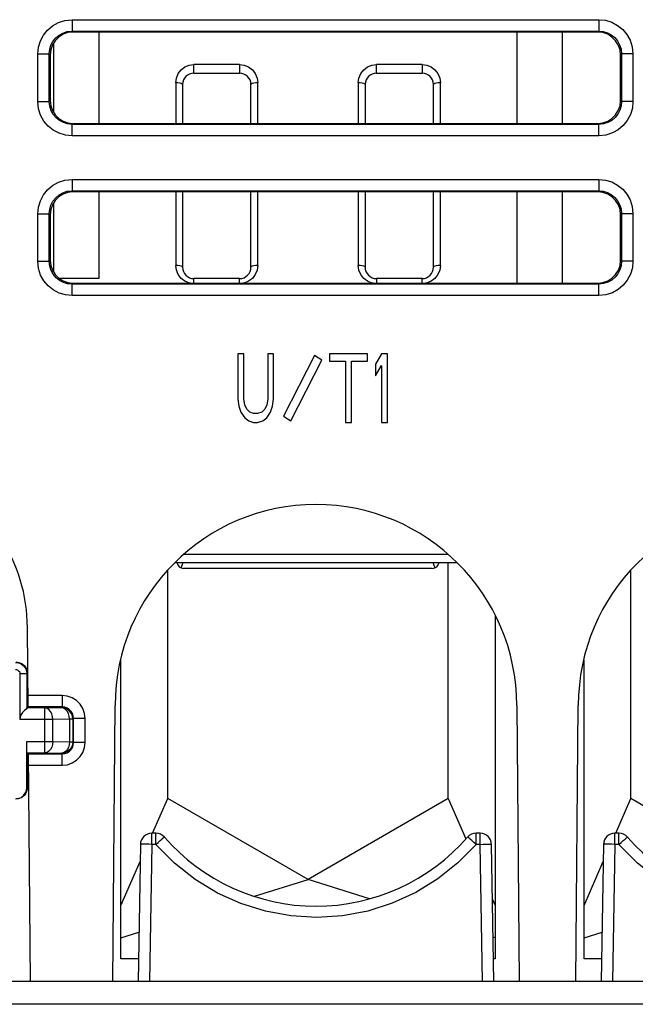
# Model space of a CAD drawing. Extents: x 28 to 410, y 32 to 287.
# Tile 11 of 78: x 98 to 105, y 74 to 85. Entities that reach past the tile are written whole.
import ezdxf

# ---------------------------------------------------------------- set-up
doc = ezdxf.new("R2010")
doc.units = 0
doc.header["$LTSCALE"] = 23.1
doc.layers.add('ALL_FEATURES', color=7, linetype='CONTINUOUS')

msp = doc.modelspace()

# ---------------------------------------------------------------- linework, layer by layer
at = {"layer": 'ALL_FEATURES', "color": 9, "linetype": 'CONTINUOUS'}
for p, q in [((98.499, 85.04), (98.499, 84.915)), ((98.499, 85.04), (104.271, 85.04)), ((104.271, 85.04), (104.271, 84.915)), ((98.499, 84.915), (104.271, 84.915)), ((98.499, 84.915), (98.509, 84.904)), ((104.271, 84.915), (104.26, 84.904)), ((98.124, 84.143), (98.124, 84.665)), ((98.124, 84.665), (98.249, 84.665)), ((98.249, 84.143), (98.249, 84.665)), ((98.249, 84.665), (98.259, 84.654)), ((104.521, 84.665), (104.51, 84.654)), ((104.521, 84.665), (104.521, 84.143)), ((104.646, 84.665), (104.521, 84.665)), ((104.646, 84.665), (104.646, 84.143)), ((99.835, 84.454), (99.835, 84.548)), ((100.335, 84.548), (99.835, 84.548)), ((100.335, 84.548), (100.335, 84.454)), ((101.835, 84.454), (101.835, 84.548)), ((102.335, 84.548), (101.835, 84.548)), ((102.335, 84.548), (102.335, 84.454)), ((99.635, 84.348), (99.635, 83.904)), ((100.535, 83.904), (100.535, 84.349)), ((101.635, 84.348), (101.635, 83.904)), ((102.535, 83.904), (102.535, 84.349)), ((100.463, 84.335), (100.46, 84.329)), ((102.463, 84.335), (102.46, 84.329)), ((98.124, 84.143), (98.249, 84.143)), ((98.249, 84.143), (98.259, 84.154)), ((104.521, 84.143), (104.51, 84.154)), ((104.646, 84.143), (104.521, 84.143)), ((98.499, 83.893), (98.509, 83.904)), ((98.499, 83.768), (98.499, 83.893)), ((104.271, 83.893), (98.499, 83.893)), ((104.271, 83.893), (104.26, 83.904)), ((104.271, 83.768), (104.271, 83.893)), ((104.271, 83.768), (98.499, 83.768)), ((98.499, 83.29), (98.499, 83.165)), ((98.499, 83.29), (104.271, 83.29)), ((104.271, 83.29), (104.271, 83.165)), ((98.499, 83.165), (104.271, 83.165)), ((98.499, 83.165), (98.509, 83.155)), ((104.271, 83.165), (104.26, 83.155)), ((99.635, 83.155), (99.635, 82.348)), ((100.535, 82.348), (100.535, 83.155)), ((101.635, 83.155), (101.635, 82.348)), ((102.535, 82.348), (102.535, 83.155)), ((98.124, 82.393), (98.124, 82.915)), ((98.124, 82.915), (98.249, 82.915)), ((98.249, 82.393), (98.249, 82.915)), ((98.249, 82.915), (98.259, 82.905)), ((104.521, 82.915), (104.51, 82.905)), ((104.521, 82.915), (104.521, 82.393)), ((104.646, 82.915), (104.521, 82.915)), ((104.646, 82.915), (104.646, 82.393)), ((98.124, 82.393), (98.249, 82.393)), ((98.249, 82.393), (98.259, 82.403)), ((104.521, 82.393), (104.51, 82.403)), ((104.646, 82.393), (104.521, 82.393)), ((99.835, 82.153), (99.835, 82.204)), ((100.335, 82.153), (100.335, 82.204)), ((101.835, 82.204), (101.835, 82.153)), ((102.335, 82.153), (102.335, 82.204)), ((98.499, 82.143), (98.509, 82.153)), ((98.499, 82.018), (98.499, 82.143)), ((104.271, 82.143), (98.499, 82.143)), ((104.271, 82.143), (104.261, 82.153)), ((104.271, 82.018), (104.271, 82.143)), ((104.271, 82.018), (98.499, 82.018)), ((102.617, 79.181), (99.727, 79.181)), ((98.005, 77.874), (98.01, 77.879)), ((98.005, 77.874), (97.928, 77.874)), ((98.391, 77.636), (98.016, 77.636)), ((98.391, 77.636), (98.391, 77.511)), ((98.202, 77.5), (98.005, 77.5)), ((98.391, 77.511), (98.017, 77.511)), ((98.384, 77.503), (98.202, 77.5)), ((98.202, 77.008), (98.202, 77.5)), ((98.391, 77.511), (98.384, 77.503)), ((98.29, 77.375), (97.928, 77.375)), ((98.471, 77.378), (98.29, 77.375)), ((98.29, 77.133), (98.29, 77.375)), ((98.471, 77.378), (98.471, 77.13)), ((98.508, 77.378), (98.471, 77.378)), ((98.516, 77.386), (98.508, 77.378)), ((98.508, 77.378), (98.508, 77.13)), ((98.516, 77.122), (98.516, 77.386)), ((98.641, 77.386), (98.516, 77.386)), ((98.641, 77.122), (98.641, 77.386)), ((98.003, 77.133), (98.29, 77.133)), ((98.29, 77.133), (98.471, 77.13)), ((98.471, 77.13), (98.508, 77.13)), ((98.508, 77.13), (98.516, 77.122)), ((98.641, 77.122), (98.516, 77.122)), ((98.005, 77.008), (98.202, 77.008)), ((98.022, 76.997), (98.391, 76.997)), ((98.202, 77.008), (98.384, 77.005)), ((98.384, 77.005), (98.391, 76.997)), ((98.391, 76.872), (98.391, 76.997)), ((98.023, 76.872), (98.391, 76.872)), ((98.003, 76.629), (98.01, 76.629)), ((99.373, 76.006), (99.373, 76.129)), ((99.417, 76.006), (99.417, 76.129)), ((102.927, 76.006), (102.927, 76.129)), ((102.971, 76.006), (102.971, 76.129)), ((104.448, 76.006), (104.448, 76.129)), ((104.492, 76.006), (104.492, 76.129)), ((99.373, 76.006), (99.347, 74.504)), ((99.417, 76.006), (99.373, 76.006)), ((102.971, 76.006), (102.927, 76.006)), ((102.997, 74.504), (102.971, 76.006)), ((104.448, 76.006), (104.422, 74.504)), ((104.492, 76.006), (104.448, 76.006)), ((114.014, 74.254), (60.755, 74.254))]:
    msp.add_line(p, q, dxfattribs=at)
at = {"layer": 'ALL_FEATURES', "color": 7, "linetype": 'CONTINUOUS'}
for p, q in [((104.26, 84.904), (98.509, 84.904)), ((98.797, 83.904), (98.797, 84.904)), ((103.372, 84.904), (103.372, 83.904)), ((103.872, 83.904), (103.872, 84.904)), ((98.297, 84.784), (98.297, 84.024)), ((98.259, 84.654), (98.259, 84.154)), ((104.51, 84.154), (104.51, 84.654)), ((99.835, 84.454), (100.335, 84.454)), ((101.835, 84.454), (102.335, 84.454)), ((99.71, 84.332), (99.71, 84.329)), ((99.71, 84.329), (99.71, 83.904)), ((100.46, 84.329), (100.46, 84.332)), ((100.46, 83.904), (100.46, 84.329)), ((101.71, 84.332), (101.71, 84.329)), ((101.71, 84.329), (101.71, 83.904)), ((102.46, 84.329), (102.46, 84.332)), ((102.46, 83.904), (102.46, 84.329)), ((98.509, 83.904), (104.26, 83.904)), ((104.26, 83.155), (98.509, 83.155)), ((98.797, 82.204), (98.797, 83.155)), ((99.71, 83.155), (99.71, 82.329)), ((100.46, 82.329), (100.46, 83.155)), ((101.71, 83.155), (101.71, 82.329)), ((102.46, 82.329), (102.46, 83.155)), ((103.372, 83.155), (103.372, 82.153)), ((103.872, 82.153), (103.872, 83.155)), ((98.297, 83.034), (98.297, 82.273)), ((98.259, 82.905), (98.259, 82.403)), ((104.51, 82.403), (104.51, 82.905)), ((98.797, 82.204), (98.359, 82.204)), ((100.335, 82.204), (99.835, 82.204)), ((102.335, 82.204), (101.835, 82.204)), ((98.509, 82.153), (104.261, 82.153)), ((100.314, 81.379), (100.314, 80.884)), ((100.38, 81.379), (100.314, 81.379)), ((100.38, 80.884), (100.38, 81.379)), ((100.643, 81.379), (100.643, 80.884)), ((100.708, 81.379), (100.643, 81.379)), ((100.708, 80.884), (100.708, 81.379)), ((101.157, 81.363), (100.818, 80.698)), ((101.235, 81.31), (101.157, 81.363)), ((101.321, 81.379), (101.321, 81.299)), ((101.736, 81.379), (101.321, 81.379)), ((101.736, 81.299), (101.736, 81.379)), ((101.889, 81.379), (101.824, 81.267)), ((101.955, 81.379), (101.889, 81.379)), ((101.955, 80.629), (101.955, 81.379)), ((100.896, 80.645), (101.235, 81.31)), ((101.321, 81.299), (101.496, 81.299)), ((101.496, 81.299), (101.496, 80.629)), ((101.561, 80.629), (101.561, 81.299)), ((101.561, 81.299), (101.736, 81.299)), ((101.824, 81.267), (101.824, 81.14)), ((101.824, 81.14), (101.889, 81.251)), ((101.889, 81.251), (101.889, 80.629)), ((100.314, 80.884), (100.325, 80.805)), ((100.325, 80.805), (100.347, 80.741)), ((100.391, 80.821), (100.38, 80.884)), ((100.413, 80.773), (100.391, 80.821)), ((100.632, 80.821), (100.61, 80.773)), ((100.643, 80.884), (100.632, 80.821)), ((100.675, 80.741), (100.697, 80.805)), ((100.697, 80.805), (100.708, 80.884)), ((100.347, 80.741), (100.391, 80.677)), ((100.446, 80.741), (100.413, 80.773)), ((100.489, 80.725), (100.446, 80.741)), ((100.533, 80.725), (100.489, 80.725)), ((100.577, 80.741), (100.533, 80.725)), ((100.61, 80.773), (100.577, 80.741)), ((100.632, 80.677), (100.675, 80.741)), ((100.818, 80.698), (100.896, 80.645)), ((100.391, 80.677), (100.435, 80.645)), ((100.435, 80.645), (100.489, 80.629)), ((100.489, 80.629), (100.533, 80.629)), ((100.533, 80.629), (100.588, 80.645)), ((100.588, 80.645), (100.632, 80.677)), ((101.496, 80.629), (101.561, 80.629)), ((101.889, 80.629), (101.955, 80.629)), ((99.631, 79.092), (102.714, 79.092)), ((99.695, 79.034), (99.716, 79.092)), ((102.454, 79.092), (102.475, 79.034)), ((102.622, 76.508), (102.622, 79.092)), ((99.547, 76.508), (99.547, 79.01)), ((102.447, 79.029), (99.722, 79.029)), ((104.622, 76.508), (104.622, 79.01)), ((103.135, 78.518), (103.135, 74.754)), ((98.017, 77.504), (98.01, 78.379)), ((99.035, 74.754), (99.035, 78.023)), ((104.11, 74.754), (104.11, 78.023)), ((98.01, 77.504), (98.01, 77.879)), ((97.928, 77.874), (97.928, 77.375)), ((98.005, 77.874), (98.005, 77.489)), ((98.005, 77.5), (98.01, 77.504)), ((98.01, 77.504), (98.017, 77.504)), ((98.946, 74.504), (98.972, 77.529)), ((103.372, 77.529), (103.399, 74.504)), ((104.021, 74.504), (104.047, 77.529)), ((98.003, 76.629), (98.003, 77.133)), ((98.005, 77.008), (98.01, 77.004)), ((98.01, 76.629), (98.01, 77.004)), ((98.01, 77.004), (98.022, 77.004)), ((98.044, 74.504), (98.022, 77.004)), ((99.382, 76.129), (99.547, 76.508)), ((101.085, 75.62), (99.547, 76.508)), ((102.622, 76.508), (101.085, 75.62)), ((102.622, 76.508), (102.815, 76.068)), ((104.457, 76.129), (104.622, 76.508)), ((106.16, 75.62), (104.622, 76.508)), ((99.417, 76.129), (99.373, 76.129)), ((102.971, 76.129), (102.927, 76.129)), ((104.492, 76.129), (104.448, 76.129)), ((99.248, 76.006), (99.222, 74.504)), ((103.122, 74.504), (103.096, 76.006)), ((104.323, 76.006), (104.297, 74.504)), ((99.035, 75.336), (99.245, 75.817)), ((104.11, 75.336), (104.32, 75.817)), ((100.5, 75.439), (101.085, 75.62)), ((101.758, 75.411), (101.085, 75.62)), ((103.107, 75.401), (103.135, 75.336)), ((99.035, 74.984), (99.232, 75.046)), ((103.135, 74.984), (103.114, 74.991)), ((104.11, 74.984), (104.307, 75.046)), ((99.227, 74.754), (99.035, 74.754)), ((103.135, 74.754), (103.118, 74.754)), ((104.302, 74.754), (104.11, 74.754)), ((114.014, 74.504), (60.755, 74.504))]:
    msp.add_line(p, q, dxfattribs=at)
at = {"layer": 'ALL_FEATURES', "color": 9, "linetype": 'CONTINUOUS'}
for points in [[(98.124, 84.665), (98.131, 84.738), (98.152, 84.807), (98.185, 84.871), (98.231, 84.927), (98.286, 84.974), (98.349, 85.009), (98.421, 85.032), (98.499, 85.04)], [(104.271, 85.04), (104.343, 85.033), (104.413, 85.012), (104.477, 84.978), (104.533, 84.933), (104.579, 84.878), (104.615, 84.815), (104.638, 84.743), (104.646, 84.665)], [(98.249, 84.665), (98.254, 84.713), (98.267, 84.76), (98.29, 84.802), (98.32, 84.84), (98.357, 84.871), (98.399, 84.894), (98.447, 84.91), (98.499, 84.915)], [(104.271, 84.915), (104.319, 84.91), (104.365, 84.896), (104.408, 84.874), (104.446, 84.844), (104.477, 84.807), (104.5, 84.765), (104.515, 84.717), (104.521, 84.665)], [(99.635, 84.348), (99.642, 84.401), (99.663, 84.45), (99.695, 84.491), (99.736, 84.522), (99.784, 84.542), (99.835, 84.548)], [(100.335, 84.548), (100.386, 84.542), (100.433, 84.522), (100.475, 84.491), (100.507, 84.45), (100.528, 84.401), (100.535, 84.349)], [(101.635, 84.348), (101.642, 84.401), (101.663, 84.45), (101.695, 84.491), (101.736, 84.522), (101.784, 84.542), (101.835, 84.548)], [(102.335, 84.548), (102.386, 84.542), (102.433, 84.522), (102.475, 84.491), (102.507, 84.45), (102.528, 84.401), (102.535, 84.349)], [(99.695, 84.34), (99.679, 84.345), (99.658, 84.348), (99.635, 84.348)], [(100.535, 84.348), (100.512, 84.348), (100.491, 84.345), (100.474, 84.34), (100.463, 84.335)], [(101.695, 84.34), (101.679, 84.345), (101.658, 84.348), (101.635, 84.348)], [(102.535, 84.348), (102.512, 84.348), (102.491, 84.345), (102.474, 84.34), (102.463, 84.335)], [(99.71, 84.329), (99.706, 84.335), (99.695, 84.34)], [(101.71, 84.329), (101.706, 84.335), (101.695, 84.34)], [(98.499, 83.768), (98.426, 83.775), (98.357, 83.796), (98.293, 83.83), (98.237, 83.875), (98.19, 83.93), (98.155, 83.993), (98.132, 84.065), (98.124, 84.143)], [(98.499, 83.893), (98.45, 83.898), (98.404, 83.912), (98.362, 83.934), (98.324, 83.964), (98.293, 84.001), (98.27, 84.043), (98.254, 84.091), (98.249, 84.143)], [(104.521, 84.143), (104.516, 84.095), (104.502, 84.048), (104.48, 84.006), (104.449, 83.968), (104.413, 83.937), (104.371, 83.914), (104.323, 83.899), (104.271, 83.893)], [(104.646, 84.143), (104.639, 84.07), (104.618, 84.001), (104.584, 83.937), (104.539, 83.881), (104.484, 83.834), (104.42, 83.799), (104.348, 83.776), (104.271, 83.768)], [(98.124, 82.915), (98.131, 82.988), (98.152, 83.057), (98.185, 83.121), (98.231, 83.177), (98.286, 83.224), (98.349, 83.259), (98.421, 83.282), (98.499, 83.29)], [(104.271, 83.29), (104.343, 83.283), (104.413, 83.262), (104.477, 83.228), (104.533, 83.183), (104.579, 83.128), (104.615, 83.065), (104.638, 82.993), (104.646, 82.915)], [(98.249, 82.915), (98.254, 82.963), (98.267, 83.01), (98.29, 83.052), (98.32, 83.09), (98.357, 83.121), (98.399, 83.144), (98.447, 83.16), (98.499, 83.165)], [(104.271, 83.165), (104.319, 83.16), (104.365, 83.146), (104.408, 83.124), (104.446, 83.094), (104.477, 83.057), (104.5, 83.015), (104.515, 82.967), (104.521, 82.915)], [(98.499, 82.018), (98.426, 82.025), (98.357, 82.046), (98.293, 82.08), (98.237, 82.125), (98.19, 82.18), (98.155, 82.243), (98.132, 82.315), (98.124, 82.393)], [(98.499, 82.143), (98.45, 82.148), (98.404, 82.162), (98.362, 82.184), (98.324, 82.214), (98.293, 82.251), (98.27, 82.293), (98.254, 82.341), (98.249, 82.393)], [(99.797, 82.153), (99.785, 82.155), (99.736, 82.174), (99.695, 82.205), (99.663, 82.248), (99.642, 82.297), (99.635, 82.348)], [(99.71, 82.329), (99.706, 82.335), (99.696, 82.34), (99.679, 82.345), (99.657, 82.348), (99.635, 82.348)], [(100.535, 82.348), (100.528, 82.297), (100.507, 82.248), (100.475, 82.205), (100.433, 82.174), (100.385, 82.155), (100.373, 82.153)], [(100.535, 82.348), (100.512, 82.348), (100.491, 82.345), (100.474, 82.34), (100.463, 82.335), (100.46, 82.329)], [(101.797, 82.153), (101.785, 82.155), (101.736, 82.174), (101.695, 82.205), (101.663, 82.248), (101.642, 82.297), (101.635, 82.348)], [(101.71, 82.329), (101.706, 82.335), (101.696, 82.34), (101.679, 82.345), (101.657, 82.348), (101.635, 82.348)], [(102.535, 82.348), (102.528, 82.297), (102.507, 82.248), (102.475, 82.205), (102.433, 82.174), (102.385, 82.155), (102.373, 82.153)], [(102.535, 82.348), (102.512, 82.348), (102.491, 82.345), (102.474, 82.34), (102.463, 82.335), (102.46, 82.329)], [(104.521, 82.393), (104.516, 82.345), (104.502, 82.298), (104.48, 82.256), (104.449, 82.218), (104.413, 82.187), (104.371, 82.164), (104.323, 82.149), (104.271, 82.143)], [(104.646, 82.393), (104.639, 82.32), (104.618, 82.251), (104.584, 82.187), (104.539, 82.131), (104.484, 82.084), (104.42, 82.049), (104.348, 82.026), (104.271, 82.018)], [(98.641, 77.386), (98.635, 77.441), (98.617, 77.494), (98.587, 77.541), (98.548, 77.581), (98.5, 77.611), (98.447, 77.629), (98.391, 77.636)], [(98.29, 77.375), (98.286, 77.407), (98.278, 77.437), (98.264, 77.462), (98.246, 77.482), (98.225, 77.495), (98.202, 77.5)], [(98.471, 77.378), (98.468, 77.41), (98.459, 77.44), (98.445, 77.466), (98.427, 77.485), (98.406, 77.498), (98.384, 77.503)], [(98.508, 77.378), (98.504, 77.41), (98.492, 77.44), (98.472, 77.466), (98.446, 77.486), (98.416, 77.498), (98.384, 77.503)], [(98.516, 77.386), (98.513, 77.413), (98.504, 77.44), (98.489, 77.463), (98.469, 77.483), (98.446, 77.498), (98.419, 77.508), (98.391, 77.511)], [(98.29, 77.133), (98.286, 77.101), (98.278, 77.071), (98.264, 77.046), (98.246, 77.026), (98.225, 77.013), (98.202, 77.008)], [(98.471, 77.13), (98.468, 77.098), (98.459, 77.068), (98.445, 77.043), (98.427, 77.023), (98.406, 77.01), (98.384, 77.005)], [(98.508, 77.13), (98.504, 77.098), (98.492, 77.068), (98.472, 77.042), (98.446, 77.022), (98.416, 77.01), (98.384, 77.005)], [(98.391, 76.872), (98.448, 76.879), (98.501, 76.898), (98.549, 76.929), (98.589, 76.969), (98.617, 77.014), (98.635, 77.066), (98.641, 77.122)], [(98.391, 76.997), (98.42, 77.001), (98.446, 77.01), (98.47, 77.026), (98.49, 77.046), (98.504, 77.068), (98.513, 77.094), (98.516, 77.122)], [(99.417, 76.006), (99.442, 76.027), (99.464, 76.047), (99.484, 76.063), (99.499, 76.076), (99.508, 76.084), (99.512, 76.086)], [(102.927, 76.006), (102.903, 76.027), (102.88, 76.047), (102.861, 76.063), (102.846, 76.076), (102.836, 76.084), (102.833, 76.086)], [(104.492, 76.006), (104.517, 76.027), (104.539, 76.047), (104.559, 76.063), (104.574, 76.076), (104.583, 76.084), (104.587, 76.086)], [(99.373, 76.006), (99.341, 76.007), (99.311, 76.007), (99.285, 76.007), (99.265, 76.007), (99.253, 76.007), (99.248, 76.006)], [(102.927, 76.006), (102.728, 75.803), (102.507, 75.627), (102.265, 75.479), (102.008, 75.362), (101.739, 75.276), (101.462, 75.224), (101.18, 75.206), (100.898, 75.222), (100.62, 75.273), (100.35, 75.357), (100.092, 75.473), (99.847, 75.621), (99.62, 75.801), (99.417, 76.006)], [(102.971, 76.006), (103.003, 76.007), (103.034, 76.007), (103.06, 76.007), (103.079, 76.007), (103.092, 76.007), (103.096, 76.006)], [(104.448, 76.006), (104.416, 76.007), (104.386, 76.007), (104.36, 76.007), (104.34, 76.007), (104.328, 76.007), (104.323, 76.006)], [(108.002, 76.006), (107.803, 75.803), (107.582, 75.627), (107.34, 75.479), (107.083, 75.362), (106.814, 75.276), (106.537, 75.224), (106.255, 75.206), (105.973, 75.222), (105.695, 75.273), (105.425, 75.357), (105.167, 75.473), (104.922, 75.621), (104.695, 75.801), (104.492, 76.006)]]:
    msp.add_lwpolyline(points, dxfattribs=at)
at = {"layer": 'ALL_FEATURES', "color": 7, "linetype": 'CONTINUOUS'}
for points in [[(98.509, 84.904), (98.454, 84.898), (98.401, 84.88), (98.354, 84.85), (98.314, 84.81), (98.284, 84.763), (98.266, 84.71), (98.259, 84.654)], [(104.51, 84.654), (104.504, 84.71), (104.485, 84.763), (104.456, 84.81), (104.416, 84.85), (104.369, 84.88), (104.316, 84.898), (104.26, 84.904)], [(98.259, 84.154), (98.266, 84.098), (98.284, 84.045), (98.314, 83.998), (98.353, 83.958), (98.401, 83.928), (98.454, 83.91), (98.509, 83.904)], [(104.26, 83.904), (104.316, 83.91), (104.369, 83.928), (104.416, 83.958), (104.456, 83.998), (104.485, 84.045), (104.504, 84.098), (104.51, 84.154)], [(98.509, 83.155), (98.454, 83.148), (98.401, 83.13), (98.353, 83.1), (98.314, 83.06), (98.284, 83.013), (98.265, 82.96), (98.259, 82.905)], [(104.51, 82.905), (104.504, 82.96), (104.486, 83.013), (104.456, 83.06), (104.416, 83.1), (104.369, 83.13), (104.316, 83.148), (104.26, 83.155)], [(98.259, 82.403), (98.265, 82.348), (98.284, 82.295), (98.314, 82.247), (98.353, 82.208), (98.401, 82.178), (98.453, 82.16), (98.509, 82.153)], [(104.261, 82.153), (104.316, 82.16), (104.369, 82.178), (104.416, 82.208), (104.456, 82.247), (104.486, 82.295), (104.504, 82.348), (104.51, 82.403)], [(97.88, 77.999), (97.912, 77.995), (97.942, 77.982), (97.968, 77.962), (97.988, 77.936), (98, 77.906), (98.005, 77.874)], [(97.885, 78.004), (97.917, 78), (97.947, 77.987), (97.973, 77.967), (97.993, 77.942), (98.005, 77.911), (98.01, 77.879)], [(97.88, 77.922), (97.892, 77.921), (97.904, 77.916), (97.914, 77.908), (97.922, 77.898), (97.927, 77.886), (97.928, 77.874)], [(98.005, 77.489), (97.977, 77.473), (97.956, 77.452), (97.94, 77.427), (97.931, 77.401), (97.928, 77.375)], [(98.005, 77.489), (98.005, 77.497), (98.005, 77.5)], [(98.005, 77.008), (98.005, 77.015), (98.004, 77.033), (98.004, 77.061), (98.003, 77.095), (98.003, 77.133)], [(97.878, 76.504), (97.911, 76.508), (97.941, 76.521), (97.967, 76.541), (97.986, 76.567), (97.999, 76.597), (98.003, 76.629)], [(98.01, 76.629), (98.005, 76.597), (97.993, 76.567), (97.973, 76.541), (97.947, 76.521), (97.917, 76.508), (97.885, 76.504)]]:
    msp.add_lwpolyline(points, dxfattribs=at)
for centre, radius, start, end in [((99.835, 84.329), 0.125, 90, 178.7998), ((100.335, 84.329), 0.125, 1.3032, 90), ((101.835, 84.329), 0.125, 90, 178.7998), ((102.335, 84.329), 0.125, 1.3032, 90), ((99.835, 82.329), 0.125, 180, 270), ((100.335, 82.329), 0.125, 270, 360), ((101.835, 82.329), 0.125, 180, 270), ((102.335, 82.329), 0.125, 270, 360), ((96.21, 78.379), 1.8, 0, 66.9631), ((101.172, 77.529), 2.2, 0, 180), ((106.247, 77.529), 2.2, 0, 180), ((99.722, 79.104), 0.075, 189.5941, 270), ((102.447, 79.104), 0.075, 270, 350.4059), ((99.373, 76.004), 0.125, 90, 179), ((99.417, 76.004), 0.125, 40.989, 90), ((101.172, 77.529), 2.2, 220.989, 319.011), ((102.927, 76.004), 0.125, 90, 139.011), ((102.971, 76.004), 0.125, 1, 90), ((104.448, 76.004), 0.125, 90, 179), ((104.492, 76.004), 0.125, 40.989, 90), ((106.247, 77.529), 2.2, 220.989, 319.011)]:
    msp.add_arc(centre, radius, start, end, dxfattribs=at)

doc.saveas('drawing.dxf')
